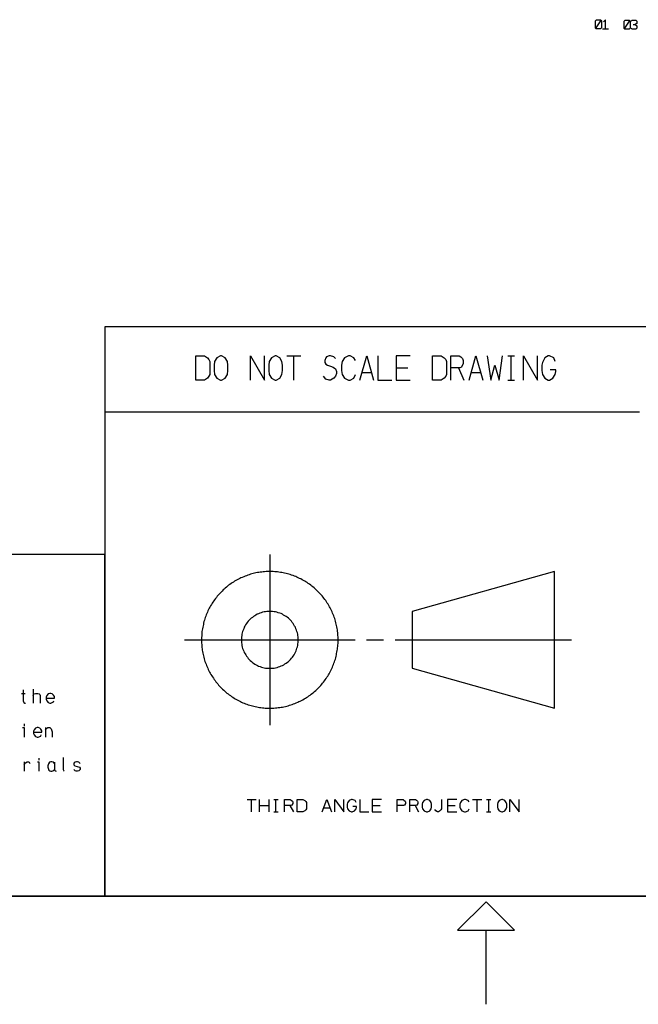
# Model space of a CAD drawing. Extents: x 0 to 1189, y 35 to 806.
# Tile 5 of 18: x 482 to 631, y 35 to 273. Entities that reach past the tile are written whole.
import ezdxf

# ---------------------------------------------------------------- set-up
doc = ezdxf.new("R2010")
doc.units = 0
doc.layers.add('1', color=1, linetype='CONTINUOUS')

msp = doc.modelspace()

# ---------------------------------------------------------------- linework, layer by layer
at = {"layer": '1'}
for p, q in [((620.97, 273), (621.22, 273.28)), ((620.97, 271.08), (622.4, 273.28)), ((620.97, 271.35), (620.97, 273)), ((621.22, 271.08), (620.97, 271.35)), ((621.22, 273.28), (622.15, 273.28)), ((622.15, 273.28), (622.4, 273)), ((622.4, 271.35), (622.15, 271.08)), ((622.4, 273), (622.4, 271.35)), ((623.35, 273.28), (622.87, 272.73)), ((623.35, 271.08), (623.35, 273.28)), ((627.9, 272.9), (628.15, 273.18)), ((627.9, 270.98), (629.32, 273.18)), ((627.9, 271.25), (627.9, 272.9)), ((628.15, 270.98), (627.9, 271.25)), ((628.15, 273.18), (629.07, 273.18)), ((629.07, 273.18), (629.32, 272.9)), ((629.32, 271.25), (629.07, 270.98)), ((629.32, 272.9), (629.32, 271.25)), ((629.55, 272.9), (629.8, 273.18)), ((629.8, 270.98), (629.55, 271.25)), ((629.8, 273.18), (630.72, 273.18)), ((630.02, 272.08), (630.5, 272.08)), ((630.97, 272.35), (630.5, 272.08)), ((630.5, 272.08), (630.97, 271.8)), ((630.72, 273.18), (630.97, 272.9)), ((630.97, 271.25), (630.72, 270.98)), ((630.97, 272.9), (630.97, 272.35)), ((630.97, 271.8), (630.97, 271.25)), ((622.15, 271.08), (621.22, 271.08)), ((622.62, 271.08), (624.05, 271.08)), ((629.07, 270.98), (628.15, 270.98)), ((630.72, 270.98), (629.8, 270.98)), ((1162.45, 199.13), (502.35, 199.13)), ((502.35, 199.13), (502.35, 61.63)), ((524.38, 186.23), (524.38, 192.1)), ((524.38, 192.1), (526.43, 192.1)), ((526.43, 192.1), (527.2, 191.65)), ((527.2, 191.65), (527.53, 191.2)), ((527.53, 191.2), (527.73, 190.73)), ((527.73, 190.73), (527.73, 187.6)), ((528.88, 190.73), (528.78, 189.83)), ((529.45, 191.65), (528.88, 190.73)), ((530.3, 192.1), (529.45, 191.65)), ((530.6, 192.1), (530.3, 192.1)), ((531.45, 191.65), (530.6, 192.1)), ((531.98, 190.73), (531.45, 191.65)), ((532.13, 189.83), (531.98, 190.73)), ((537.58, 186.23), (537.58, 192.1)), ((537.58, 192.1), (540.93, 186.23)), ((540.93, 186.23), (540.93, 192.1)), ((542.08, 190.73), (541.98, 189.83)), ((542.65, 191.65), (542.08, 190.73)), ((543.5, 192.1), (542.65, 191.65)), ((543.8, 192.1), (543.5, 192.1)), ((544.65, 191.65), (543.8, 192.1)), ((545.18, 190.73), (544.65, 191.65)), ((545.33, 189.83), (545.18, 190.73)), ((546.38, 192.1), (549.73, 192.1)), ((548.05, 186.23), (548.05, 192.1)), ((555.75, 191.65), (555.55, 190.95)), ((555.55, 190.95), (555.55, 190.5)), ((555.55, 190.5), (555.75, 190.05)), ((555.93, 191.88), (555.75, 191.65)), ((556.55, 192.1), (555.93, 191.88)), ((556.93, 192.1), (556.55, 192.1)), ((557.73, 191.88), (556.93, 192.1)), ((558.15, 191.43), (557.73, 191.88)), ((559.75, 190.73), (559.58, 189.83)), ((560.3, 191.65), (559.75, 190.73)), ((561.25, 192.1), (560.3, 191.65)), ((561.63, 192.1), (561.25, 192.1)), ((562.55, 191.65), (561.63, 192.1)), ((562.93, 190.95), (562.55, 191.65)), ((563.98, 186.23), (565.65, 192.1)), ((565.65, 192.1), (567.33, 186.23)), ((568.38, 192.1), (568.38, 186.23)), ((576.13, 192.1), (572.78, 192.1)), ((572.78, 192.1), (572.78, 186.23)), ((581.58, 186.23), (581.58, 192.1)), ((581.58, 192.1), (583.63, 192.1)), ((583.63, 192.1), (584.4, 191.65)), ((584.4, 191.65), (584.75, 191.2)), ((584.75, 191.2), (584.93, 190.73)), ((584.93, 190.73), (584.93, 187.6)), ((585.98, 186.23), (585.98, 192.1)), ((585.98, 192.1), (588.03, 192.1)), ((588.03, 192.1), (588.38, 191.88)), ((588.38, 191.88), (588.8, 191.43)), ((588.95, 190.28), (588.58, 189.35)), ((588.8, 191.43), (588.95, 190.95)), ((588.95, 190.95), (588.95, 190.28)), ((590.38, 186.23), (592.05, 192.1)), ((592.05, 192.1), (593.73, 186.23)), ((594.78, 192.1), (595.63, 186.23)), ((597.65, 186.23), (598.48, 192.1)), ((599.78, 192.1), (601.35, 192.1)), ((600.6, 186.23), (600.6, 192.1)), ((603.58, 186.23), (603.58, 192.1)), ((603.58, 192.1), (606.95, 186.23)), ((606.95, 186.23), (606.95, 192.1)), ((608.1, 190.5), (607.98, 189.83)), ((608.68, 191.65), (608.1, 190.5)), ((609.5, 192.1), (608.68, 191.65)), ((609.8, 192.1), (609.5, 192.1)), ((610.85, 191.65), (609.8, 192.1)), ((611.18, 190.73), (610.85, 191.65)), ((528.78, 189.83), (528.78, 188.53)), ((528.78, 188.53), (528.88, 187.6)), ((531.98, 187.6), (532.13, 188.53)), ((532.13, 188.53), (532.13, 189.83)), ((541.98, 189.83), (541.98, 188.53)), ((541.98, 188.53), (542.08, 187.6)), ((545.18, 187.6), (545.33, 188.53)), ((545.33, 188.53), (545.33, 189.83)), ((555.75, 190.05), (556.15, 189.83)), ((556.15, 189.83), (556.93, 189.58)), ((556.93, 189.58), (557.55, 189.35)), ((557.55, 189.35), (558.15, 188.98)), ((558.15, 188.98), (558.35, 188.28)), ((558.35, 188.28), (558.35, 187.83)), ((559.58, 189.83), (559.58, 188.53)), ((559.58, 188.53), (559.75, 187.6)), ((564.48, 188.05), (566.83, 188.05)), ((572.78, 189.2), (575.6, 189.2)), ((588.2, 189.2), (585.98, 189.2)), ((587.85, 189.2), (589.15, 186.23)), ((588.58, 189.35), (588.2, 189.2)), ((590.88, 188.05), (593.25, 188.05)), ((595.63, 186.23), (596.6, 189.83)), ((596.6, 189.83), (597.65, 186.23)), ((607.98, 189.83), (607.98, 188.53)), ((607.98, 188.53), (608.1, 187.6)), ((611.35, 188.75), (610, 188.75)), ((611.18, 187.6), (611.35, 188.28)), ((611.35, 188.28), (611.35, 188.75)), ((526.43, 186.23), (524.38, 186.23)), ((527.2, 186.68), (526.43, 186.23)), ((527.53, 187.15), (527.2, 186.68)), ((527.73, 187.6), (527.53, 187.15)), ((528.88, 187.6), (529.45, 186.68)), ((529.45, 186.68), (530.3, 186.23)), ((530.3, 186.23), (530.6, 186.23)), ((530.6, 186.23), (531.45, 186.68)), ((531.45, 186.68), (531.98, 187.6)), ((542.08, 187.6), (542.65, 186.68)), ((542.65, 186.68), (543.5, 186.23)), ((543.5, 186.23), (543.8, 186.23)), ((543.8, 186.23), (544.65, 186.68)), ((544.65, 186.68), (545.18, 187.6)), ((555.75, 186.45), (555.18, 187.15)), ((556.55, 186.23), (555.75, 186.45)), ((556.93, 186.23), (556.55, 186.23)), ((557.73, 186.68), (556.93, 186.23)), ((558.15, 187.15), (557.73, 186.68)), ((558.35, 187.83), (558.15, 187.15)), ((559.75, 187.6), (560.3, 186.68)), ((560.3, 186.68), (561.25, 186.23)), ((561.25, 186.23), (561.63, 186.23)), ((561.63, 186.23), (562.55, 186.68)), ((562.55, 186.68), (562.93, 187.6)), ((568.38, 186.23), (571.73, 186.23)), ((572.78, 186.23), (576.13, 186.23)), ((583.63, 186.23), (581.58, 186.23)), ((584.4, 186.68), (583.63, 186.23)), ((584.75, 187.15), (584.4, 186.68)), ((584.93, 187.6), (584.75, 187.15)), ((599.78, 186.23), (601.35, 186.23)), ((608.1, 187.6), (608.68, 186.68)), ((608.68, 186.68), (609.5, 186.23)), ((609.5, 186.23), (609.8, 186.23)), ((609.8, 186.23), (610.65, 186.68)), ((610.65, 186.68), (611.18, 187.6)), ((631.62, 178.5), (502.35, 178.5)), ((502.35, 144.13), (331.82, 144.13)), ((502.35, 61.63), (502.35, 144.13)), ((542.25, 144.13), (542.25, 102.88)), ((534.35, 138), (534.05, 137.83)), ((534.65, 138.15), (534.35, 138)), ((534.98, 138.3), (534.65, 138.15)), ((535.28, 138.45), (534.98, 138.3)), ((535.6, 138.6), (535.28, 138.45)), ((535.93, 138.75), (535.6, 138.6)), ((536.25, 138.88), (535.93, 138.75)), ((536.58, 139), (536.25, 138.88)), ((536.9, 139.1), (536.58, 139)), ((537.23, 139.23), (536.9, 139.1)), ((537.55, 139.33), (537.23, 139.23)), ((537.9, 139.43), (537.55, 139.33)), ((538.23, 139.5), (537.9, 139.43)), ((538.58, 139.58), (538.23, 139.5)), ((538.9, 139.65), (538.58, 139.58)), ((539.25, 139.73), (538.9, 139.65)), ((539.6, 139.78), (539.25, 139.73)), ((539.95, 139.85), (539.6, 139.78)), ((540.3, 139.88), (539.95, 139.85)), ((540.63, 139.93), (540.3, 139.88)), ((540.98, 139.95), (540.63, 139.93)), ((541.33, 139.98), (540.98, 139.95)), ((541.68, 140), (541.33, 139.98)), ((542.03, 140), (541.68, 140)), ((542.38, 140), (542.03, 140)), ((542.73, 140), (542.38, 140)), ((543.08, 139.98), (542.73, 140)), ((543.43, 139.95), (543.08, 139.98)), ((543.78, 139.93), (543.43, 139.95)), ((544.13, 139.9), (543.78, 139.93)), ((544.45, 139.85), (544.13, 139.9)), ((544.8, 139.8), (544.45, 139.85)), ((545.15, 139.75), (544.8, 139.8)), ((545.5, 139.68), (545.15, 139.75)), ((545.83, 139.6), (545.5, 139.68)), ((546.18, 139.53), (545.83, 139.6)), ((546.5, 139.45), (546.18, 139.53)), ((546.85, 139.35), (546.5, 139.45)), ((547.18, 139.25), (546.85, 139.35)), ((547.5, 139.13), (547.18, 139.25)), ((547.85, 139.03), (547.5, 139.13)), ((548.18, 138.9), (547.85, 139.03)), ((548.5, 138.78), (548.18, 138.9)), ((548.8, 138.63), (548.5, 138.78)), ((549.13, 138.5), (548.8, 138.63)), ((549.45, 138.35), (549.13, 138.5)), ((549.75, 138.2), (549.45, 138.35)), ((550.08, 138.03), (549.75, 138.2)), ((550.38, 137.85), (550.08, 138.03)), ((611, 140), (576.63, 130.38)), ((611, 107), (611, 140)), ((530.98, 135.55), (530.73, 135.3)), ((531.23, 135.78), (530.98, 135.55)), ((531.48, 136), (531.23, 135.78)), ((531.75, 136.23), (531.48, 136)), ((532.03, 136.45), (531.75, 136.23)), ((532.3, 136.68), (532.03, 136.45)), ((532.58, 136.88), (532.3, 136.68)), ((532.88, 137.08), (532.58, 136.88)), ((533.15, 137.28), (532.88, 137.08)), ((533.45, 137.45), (533.15, 137.28)), ((533.75, 137.65), (533.45, 137.45)), ((534.05, 137.83), (533.75, 137.65)), ((550.68, 137.68), (550.38, 137.85)), ((550.98, 137.5), (550.68, 137.68)), ((551.25, 137.33), (550.98, 137.5)), ((551.55, 137.13), (551.25, 137.33)), ((551.83, 136.93), (551.55, 137.13)), ((552.13, 136.73), (551.83, 136.93)), ((552.4, 136.5), (552.13, 136.73)), ((552.68, 136.3), (552.4, 136.5)), ((552.93, 136.08), (552.68, 136.3)), ((553.2, 135.85), (552.93, 136.08)), ((553.45, 135.6), (553.2, 135.85)), ((553.7, 135.38), (553.45, 135.6)), ((528.9, 133.2), (528.7, 132.93)), ((529.1, 133.48), (528.9, 133.2)), ((529.33, 133.75), (529.1, 133.48)), ((529.53, 134.03), (529.33, 133.75)), ((529.75, 134.3), (529.53, 134.03)), ((530, 134.55), (529.75, 134.3)), ((530.23, 134.8), (530, 134.55)), ((530.48, 135.05), (530.23, 134.8)), ((530.73, 135.3), (530.48, 135.05)), ((553.95, 135.13), (553.7, 135.38)), ((554.2, 134.88), (553.95, 135.13)), ((554.45, 134.63), (554.2, 134.88)), ((554.68, 134.35), (554.45, 134.63)), ((554.9, 134.1), (554.68, 134.35)), ((555.13, 133.83), (554.9, 134.1)), ((555.33, 133.55), (555.13, 133.83)), ((555.55, 133.28), (555.33, 133.55)), ((555.75, 132.98), (555.55, 133.28)), ((527.45, 130.83), (527.3, 130.5)), ((527.6, 131.13), (527.45, 130.83)), ((527.78, 131.43), (527.6, 131.13)), ((527.95, 131.75), (527.78, 131.43)), ((528.13, 132.05), (527.95, 131.75)), ((528.3, 132.33), (528.13, 132.05)), ((528.5, 132.63), (528.3, 132.33)), ((528.7, 132.93), (528.5, 132.63)), ((555.95, 132.7), (555.75, 132.98)), ((556.13, 132.4), (555.95, 132.7)), ((556.33, 132.1), (556.13, 132.4)), ((556.5, 131.8), (556.33, 132.1)), ((556.68, 131.5), (556.5, 131.8)), ((556.83, 131.2), (556.68, 131.5)), ((557, 130.9), (556.83, 131.2)), ((557.15, 130.58), (557, 130.9)), ((526.53, 128.55), (526.43, 128.23)), ((526.65, 128.9), (526.53, 128.55)), ((526.78, 129.23), (526.65, 128.9)), ((526.88, 129.55), (526.78, 129.23)), ((527.03, 129.88), (526.88, 129.55)), ((527.15, 130.18), (527.03, 129.88)), ((527.3, 130.5), (527.15, 130.18)), ((537.5, 128.48), (537.25, 128.23)), ((537.75, 128.7), (537.5, 128.48)), ((538.03, 128.93), (537.75, 128.7)), ((538.3, 129.13), (538.03, 128.93)), ((538.6, 129.33), (538.3, 129.13)), ((538.9, 129.5), (538.6, 129.33)), ((539.2, 129.68), (538.9, 129.5)), ((539.53, 129.8), (539.2, 129.68)), ((539.85, 129.95), (539.53, 129.8)), ((540.18, 130.05), (539.85, 129.95)), ((540.5, 130.15), (540.18, 130.05)), ((540.85, 130.23), (540.5, 130.15)), ((541.2, 130.3), (540.85, 130.23)), ((541.55, 130.35), (541.2, 130.3)), ((541.88, 130.38), (541.55, 130.35)), ((542.23, 130.38), (541.88, 130.38)), ((542.58, 130.38), (542.23, 130.38)), ((542.93, 130.35), (542.58, 130.38)), ((543.28, 130.3), (542.93, 130.35)), ((543.63, 130.23), (543.28, 130.3)), ((543.95, 130.15), (543.63, 130.23)), ((544.3, 130.05), (543.95, 130.15)), ((544.63, 129.95), (544.3, 130.05)), ((544.95, 129.83), (544.63, 129.95)), ((545.28, 129.68), (544.95, 129.83)), ((545.58, 129.5), (545.28, 129.68)), ((545.88, 129.33), (545.58, 129.5)), ((546.18, 129.15), (545.88, 129.33)), ((546.45, 128.95), (546.18, 129.15)), ((546.73, 128.73), (546.45, 128.95)), ((546.98, 128.48), (546.73, 128.73)), ((547.23, 128.25), (546.98, 128.48)), ((557.3, 130.25), (557.15, 130.58)), ((557.43, 129.95), (557.3, 130.25)), ((557.58, 129.63), (557.43, 129.95)), ((557.7, 129.3), (557.58, 129.63)), ((557.8, 128.98), (557.7, 129.3)), ((557.93, 128.65), (557.8, 128.98)), ((558.03, 128.3), (557.93, 128.65)), ((576.63, 130.38), (576.63, 116.63)), ((525.95, 126.2), (525.9, 125.85)), ((526.03, 126.53), (525.95, 126.2)), ((526.1, 126.88), (526.03, 126.53)), ((526.18, 127.23), (526.1, 126.88)), ((526.25, 127.55), (526.18, 127.23)), ((526.33, 127.9), (526.25, 127.55)), ((526.43, 128.23), (526.33, 127.9)), ((535.93, 126.2), (535.8, 125.88)), ((536.08, 126.53), (535.93, 126.2)), ((536.23, 126.83), (536.08, 126.53)), ((536.4, 127.13), (536.23, 126.83)), ((536.6, 127.43), (536.4, 127.13)), ((536.8, 127.7), (536.6, 127.43)), ((537.03, 127.98), (536.8, 127.7)), ((537.25, 128.23), (537.03, 127.98)), ((547.45, 127.98), (547.23, 128.25)), ((547.68, 127.7), (547.45, 127.98)), ((547.88, 127.43), (547.68, 127.7)), ((548.08, 127.13), (547.88, 127.43)), ((548.25, 126.83), (548.08, 127.13)), ((548.43, 126.53), (548.25, 126.83)), ((548.55, 126.2), (548.43, 126.53)), ((548.7, 125.88), (548.55, 126.2)), ((558.13, 127.98), (558.03, 128.3)), ((558.23, 127.63), (558.13, 127.98)), ((558.3, 127.3), (558.23, 127.63)), ((558.38, 126.95), (558.3, 127.3)), ((558.45, 126.63), (558.38, 126.95)), ((558.5, 126.28), (558.45, 126.63)), ((558.58, 125.93), (558.5, 126.28)), ((525.78, 124.45), (525.75, 124.1)), ((525.75, 124.1), (525.75, 123.75)), ((525.75, 123.75), (525.75, 123.43)), ((525.8, 124.8), (525.78, 124.45)), ((525.83, 125.15), (525.8, 124.8)), ((525.85, 125.5), (525.83, 125.15)), ((525.9, 125.85), (525.85, 125.5)), ((535.4, 124.18), (535.38, 123.83)), ((535.38, 123.83), (535.38, 123.48)), ((535.45, 124.53), (535.4, 124.18)), ((535.5, 124.88), (535.45, 124.53)), ((535.58, 125.2), (535.5, 124.88)), ((535.68, 125.55), (535.58, 125.2)), ((535.8, 125.88), (535.68, 125.55)), ((548.8, 125.55), (548.7, 125.88)), ((548.9, 125.23), (548.8, 125.55)), ((548.98, 124.88), (548.9, 125.23)), ((549.05, 124.55), (548.98, 124.88)), ((549.08, 124.2), (549.05, 124.55)), ((549.1, 123.85), (549.08, 124.2)), ((549.13, 123.5), (549.1, 123.85)), ((558.6, 125.58), (558.58, 125.93)), ((558.65, 125.23), (558.6, 125.58)), ((558.68, 124.9), (558.65, 125.23)), ((558.7, 124.55), (558.68, 124.9)), ((558.73, 124.2), (558.7, 124.55)), ((558.75, 123.85), (558.73, 124.2)), ((558.75, 123.5), (558.75, 123.85)), ((521.63, 123.5), (562.88, 123.5)), ((525.75, 123.43), (525.75, 123.08)), ((525.75, 123.08), (525.75, 122.73)), ((525.75, 122.73), (525.78, 122.38)), ((525.78, 122.38), (525.8, 122.03)), ((525.8, 122.03), (525.85, 121.68)), ((525.85, 121.68), (525.88, 121.33)), ((525.88, 121.33), (525.93, 120.98)), ((535.38, 123.48), (535.38, 123.13)), ((535.38, 123.13), (535.4, 122.78)), ((535.4, 122.78), (535.45, 122.45)), ((535.45, 122.45), (535.5, 122.1)), ((535.5, 122.1), (535.6, 121.75)), ((535.6, 121.75), (535.68, 121.43)), ((535.68, 121.43), (535.8, 121.1)), ((548.7, 121.15), (548.8, 121.48)), ((548.8, 121.48), (548.9, 121.8)), ((548.9, 121.8), (548.98, 122.15)), ((548.98, 122.15), (549.05, 122.5)), ((549.05, 122.5), (549.08, 122.83)), ((549.08, 122.83), (549.1, 123.18)), ((549.1, 123.18), (549.13, 123.5)), ((558.6, 121.23), (558.63, 121.58)), ((558.63, 121.58), (558.68, 121.93)), ((558.68, 121.93), (558.7, 122.28)), ((558.7, 122.28), (558.73, 122.63)), ((558.73, 122.98), (558.75, 123.33)), ((558.73, 122.63), (558.73, 122.98)), ((558.75, 123.33), (558.75, 123.5)), ((565.63, 123.5), (569.75, 123.5)), ((572.5, 123.5), (615.13, 123.5)), ((525.93, 120.98), (526, 120.65)), ((526, 120.65), (526.05, 120.3)), ((526.05, 120.3), (526.13, 119.95)), ((526.13, 119.95), (526.2, 119.63)), ((526.2, 119.63), (526.3, 119.28)), ((526.3, 119.28), (526.38, 118.95)), ((526.38, 118.95), (526.48, 118.6)), ((535.8, 121.1), (535.93, 120.78)), ((535.93, 120.78), (536.08, 120.45)), ((536.08, 120.45), (536.25, 120.15)), ((536.25, 120.15), (536.43, 119.85)), ((536.43, 119.85), (536.6, 119.55)), ((536.6, 119.55), (536.83, 119.28)), ((536.83, 119.28), (537.05, 119)), ((537.05, 119), (537.28, 118.75)), ((547.25, 118.78), (547.48, 119.05)), ((547.48, 119.05), (547.7, 119.3)), ((547.7, 119.3), (547.9, 119.6)), ((547.9, 119.6), (548.1, 119.88)), ((548.1, 119.88), (548.28, 120.18)), ((548.28, 120.18), (548.43, 120.5)), ((548.43, 120.5), (548.58, 120.83)), ((548.58, 120.83), (548.7, 121.15)), ((558.08, 118.85), (558.18, 119.18)), ((558.18, 119.18), (558.25, 119.53)), ((558.25, 119.53), (558.35, 119.85)), ((558.35, 119.85), (558.4, 120.2)), ((558.4, 120.2), (558.48, 120.55)), ((558.48, 120.55), (558.53, 120.9)), ((558.53, 120.9), (558.6, 121.23)), ((526.48, 118.6), (526.58, 118.28)), ((526.58, 118.28), (526.7, 117.95)), ((526.7, 117.95), (526.83, 117.63)), ((526.83, 117.63), (526.95, 117.3)), ((526.95, 117.3), (527.08, 116.98)), ((527.08, 116.98), (527.23, 116.65)), ((527.23, 116.65), (527.38, 116.35)), ((537.28, 118.75), (537.53, 118.5)), ((537.53, 118.5), (537.78, 118.28)), ((537.78, 118.28), (538.05, 118.05)), ((538.05, 118.05), (538.33, 117.85)), ((538.33, 117.85), (538.63, 117.65)), ((538.63, 117.65), (538.93, 117.48)), ((538.93, 117.48), (539.23, 117.33)), ((539.23, 117.33), (539.55, 117.18)), ((539.55, 117.18), (539.88, 117.05)), ((539.88, 117.05), (540.2, 116.93)), ((540.2, 116.93), (540.55, 116.83)), ((540.55, 116.83), (540.88, 116.75)), ((540.88, 116.75), (541.23, 116.7)), ((541.23, 116.7), (541.58, 116.65)), ((541.58, 116.65), (541.93, 116.63)), ((541.93, 116.63), (542.28, 116.63)), ((542.28, 116.63), (542.63, 116.63)), ((542.63, 116.63), (542.98, 116.65)), ((542.98, 116.65), (543.3, 116.7)), ((543.3, 116.7), (543.65, 116.78)), ((543.65, 116.78), (544, 116.85)), ((544, 116.85), (544.33, 116.95)), ((544.33, 116.95), (544.65, 117.05)), ((544.65, 117.05), (544.98, 117.2)), ((544.98, 117.2), (545.3, 117.33)), ((545.3, 117.33), (545.6, 117.5)), ((545.6, 117.5), (545.9, 117.68)), ((545.9, 117.68), (546.2, 117.88)), ((546.2, 117.88), (546.48, 118.08)), ((546.48, 118.08), (546.75, 118.3)), ((546.75, 118.3), (547, 118.53)), ((547, 118.53), (547.25, 118.78)), ((557.08, 116.25), (557.23, 116.58)), ((557.23, 116.58), (557.38, 116.88)), ((557.38, 116.88), (557.5, 117.2)), ((557.5, 117.2), (557.63, 117.53)), ((557.63, 117.53), (557.75, 117.85)), ((557.75, 117.85), (557.88, 118.18)), ((557.88, 118.18), (557.98, 118.53)), ((557.98, 118.53), (558.08, 118.85)), ((576.63, 116.63), (611, 107)), ((527.38, 116.35), (527.53, 116.03)), ((527.53, 116.03), (527.7, 115.73)), ((527.7, 115.73), (527.85, 115.43)), ((527.85, 115.43), (528.03, 115.1)), ((528.03, 115.1), (528.2, 114.83)), ((528.2, 114.83), (528.4, 114.53)), ((528.4, 114.53), (528.6, 114.23)), ((528.6, 114.23), (528.8, 113.95)), ((555.65, 113.88), (555.85, 114.15)), ((555.85, 114.15), (556.03, 114.45)), ((556.03, 114.45), (556.23, 114.73)), ((556.23, 114.73), (556.4, 115.03)), ((556.4, 115.03), (556.58, 115.33)), ((556.58, 115.33), (556.75, 115.63)), ((556.75, 115.63), (556.93, 115.95)), ((556.93, 115.95), (557.08, 116.25)), ((528.8, 113.95), (529, 113.65)), ((529, 113.65), (529.2, 113.38)), ((529.2, 113.38), (529.43, 113.1)), ((529.43, 113.1), (529.65, 112.85)), ((529.65, 112.85), (529.88, 112.58)), ((529.88, 112.58), (530.1, 112.33)), ((530.1, 112.33), (530.35, 112.08)), ((530.35, 112.08), (530.58, 111.83)), ((530.58, 111.83), (530.83, 111.58)), ((553.83, 111.75), (554.08, 112)), ((554.08, 112), (554.33, 112.25)), ((554.33, 112.25), (554.55, 112.5)), ((554.55, 112.5), (554.78, 112.78)), ((554.78, 112.78), (555, 113.03)), ((555, 113.03), (555.23, 113.3)), ((555.23, 113.3), (555.43, 113.58)), ((555.43, 113.58), (555.65, 113.88)), ((482.25, 110.55), (483.13, 110.55)), ((482.68, 111.45), (482.68, 108.78)), ((485.03, 111.58), (485.03, 108.25)), ((485.03, 110.03), (485.15, 110.28)), ((485.15, 110.28), (485.3, 110.43)), ((485.3, 110.43), (485.65, 110.55)), ((485.65, 110.55), (486.15, 110.55)), ((486.15, 110.55), (486.5, 110.43)), ((486.5, 110.43), (486.65, 110.28)), ((486.65, 110.28), (486.78, 110.03)), ((486.78, 110.03), (486.78, 108.25)), ((488.33, 110.03), (488.18, 109.68)), ((488.18, 109.68), (488.18, 109.15)), ((488.18, 109.43), (490.18, 109.43)), ((488.68, 110.43), (488.33, 110.03)), ((489.05, 110.55), (488.68, 110.43)), ((489.3, 110.55), (489.05, 110.55)), ((489.68, 110.43), (489.3, 110.55)), ((489.95, 110.15), (489.68, 110.43)), ((490.18, 109.8), (489.95, 110.15)), ((490.18, 109.43), (490.18, 109.8)), ((530.83, 111.58), (531.1, 111.33)), ((531.1, 111.33), (531.35, 111.1)), ((531.35, 111.1), (531.63, 110.88)), ((531.63, 110.88), (531.88, 110.65)), ((531.88, 110.65), (532.15, 110.43)), ((532.15, 110.43), (532.43, 110.23)), ((532.43, 110.23), (532.73, 110.03)), ((532.73, 110.03), (533, 109.83)), ((533, 109.83), (533.3, 109.63)), ((533.3, 109.63), (533.6, 109.45)), ((533.6, 109.45), (533.88, 109.28)), ((550.53, 109.23), (550.83, 109.4)), ((550.83, 109.4), (551.1, 109.58)), ((551.1, 109.58), (551.4, 109.78)), ((551.4, 109.78), (551.7, 109.98)), ((551.7, 109.98), (551.98, 110.18)), ((551.98, 110.18), (552.25, 110.38)), ((552.25, 110.38), (552.53, 110.6)), ((552.53, 110.6), (552.8, 110.8)), ((552.8, 110.8), (553.08, 111.05)), ((553.08, 111.05), (553.33, 111.28)), ((553.33, 111.28), (553.58, 111.5)), ((553.58, 111.5), (553.83, 111.75)), ((482.68, 108.78), (482.8, 108.38)), ((482.8, 108.38), (483.03, 108.25)), ((483.03, 108.25), (483.23, 108.25)), ((488.18, 109.15), (488.33, 108.78)), ((488.33, 108.78), (488.68, 108.38)), ((488.68, 108.38), (489.05, 108.25)), ((489.05, 108.25), (489.3, 108.25)), ((489.3, 108.25), (489.68, 108.38)), ((489.68, 108.38), (489.95, 108.5)), ((489.95, 108.5), (490.05, 108.78)), ((533.88, 109.28), (534.2, 109.1)), ((534.2, 109.1), (534.5, 108.93)), ((534.5, 108.93), (534.8, 108.78)), ((534.8, 108.78), (535.13, 108.6)), ((535.13, 108.6), (535.43, 108.48)), ((535.43, 108.48), (535.75, 108.33)), ((535.75, 108.33), (536.08, 108.2)), ((536.08, 108.2), (536.4, 108.08)), ((536.4, 108.08), (536.73, 107.95)), ((536.73, 107.95), (537.05, 107.83)), ((537.05, 107.83), (537.4, 107.73)), ((537.4, 107.73), (537.73, 107.63)), ((537.73, 107.63), (538.05, 107.53)), ((538.05, 107.53), (538.4, 107.45)), ((538.4, 107.45), (538.73, 107.38)), ((538.73, 107.38), (539.08, 107.3)), ((539.08, 107.3), (539.43, 107.25)), ((539.43, 107.25), (539.78, 107.18)), ((539.78, 107.18), (540.1, 107.13)), ((540.1, 107.13), (540.45, 107.1)), ((540.45, 107.1), (540.8, 107.05)), ((540.8, 107.05), (541.15, 107.03)), ((541.15, 107.03), (541.5, 107)), ((542.9, 107), (543.25, 107.03)), ((543.25, 107.03), (543.58, 107.05)), ((543.58, 107.05), (543.93, 107.08)), ((543.93, 107.08), (544.28, 107.13)), ((544.28, 107.13), (544.63, 107.18)), ((544.63, 107.18), (544.98, 107.23)), ((544.98, 107.23), (545.33, 107.28)), ((545.33, 107.28), (545.65, 107.35)), ((545.65, 107.35), (546, 107.43)), ((546, 107.43), (546.33, 107.5)), ((546.33, 107.5), (546.68, 107.6)), ((546.68, 107.6), (547, 107.7)), ((547, 107.7), (547.33, 107.8)), ((547.33, 107.8), (547.68, 107.9)), ((547.68, 107.9), (548, 108.03)), ((548, 108.03), (548.33, 108.15)), ((548.33, 108.15), (548.65, 108.28)), ((548.65, 108.28), (548.98, 108.43)), ((548.98, 108.43), (549.28, 108.58)), ((549.28, 108.58), (549.6, 108.73)), ((549.6, 108.73), (549.9, 108.88)), ((549.9, 108.88), (550.2, 109.05)), ((550.2, 109.05), (550.53, 109.23)), ((541.5, 107), (541.85, 107)), ((541.85, 107), (542.2, 107)), ((542.2, 107), (542.55, 107)), ((542.55, 107), (542.9, 107)), ((482.5, 102.3), (482.85, 102.3)), ((482.85, 103.2), (482.85, 102.68)), ((482.85, 102.3), (482.85, 100)), ((486.03, 102.3), (485.65, 102.18)), ((486.28, 102.3), (486.03, 102.3)), ((486.65, 102.18), (486.28, 102.3)), ((488.05, 102.3), (488.05, 100)), ((488.4, 102.18), (488.63, 102.3)), ((488.63, 102.3), (489.08, 102.3)), ((489.08, 102.3), (489.28, 102.18)), ((485.3, 101.78), (485.15, 101.43)), ((485.15, 101.43), (485.15, 100.9)), ((485.15, 101.18), (487.15, 101.18)), ((485.15, 100.9), (485.3, 100.53)), ((485.65, 102.18), (485.3, 101.78)), ((485.3, 100.53), (485.65, 100.13)), ((485.65, 100.13), (486.03, 100)), ((486.03, 100), (486.28, 100)), ((486.28, 100), (486.65, 100.13)), ((486.93, 101.9), (486.65, 102.18)), ((486.65, 100.13), (486.93, 100.25)), ((487.15, 101.55), (486.93, 101.9)), ((486.93, 100.25), (487.03, 100.53)), ((487.15, 101.18), (487.15, 101.55)), ((488.05, 101.78), (488.4, 102.18)), ((489.28, 102.18), (489.4, 102.03)), ((489.4, 102.03), (489.5, 101.78)), ((489.5, 101.78), (489.65, 101.3)), ((489.65, 101.3), (489.65, 100)), ((482.9, 94.05), (482.9, 91.75)), ((482.9, 93.43), (483.23, 93.78)), ((483.23, 93.78), (483.58, 94.05)), ((483.58, 94.05), (483.9, 94.05)), ((483.9, 94.05), (484.13, 93.93)), ((484.13, 93.93), (484.25, 93.65)), ((486.08, 94.05), (486.43, 94.05)), ((486.43, 94.95), (486.43, 94.43)), ((486.43, 94.05), (486.43, 91.75)), ((488.73, 93.53), (488.6, 93.05)), ((488.6, 93.05), (488.6, 92.78)), ((488.6, 92.78), (488.73, 92.28)), ((488.98, 93.93), (488.73, 93.53)), ((489.35, 94.05), (488.98, 93.93)), ((489.6, 94.05), (489.35, 94.05)), ((489.98, 93.93), (489.6, 94.05)), ((490.23, 93.65), (489.98, 93.93)), ((490.23, 93.93), (490.23, 92.15)), ((492.3, 95.08), (492.3, 92.15)), ((495, 93.78), (494.9, 93.53)), ((494.9, 93.53), (494.9, 93.3)), ((494.9, 93.3), (495.13, 93.05)), ((495.23, 93.93), (495, 93.78)), ((495.13, 93.05), (496.25, 92.78)), ((495.55, 94.05), (495.23, 93.93)), ((495.78, 94.05), (495.55, 94.05)), ((496.1, 93.93), (495.78, 94.05)), ((496.45, 93.65), (496.1, 93.93)), ((496.25, 92.78), (496.45, 92.53)), ((488.73, 92.28), (488.88, 92)), ((488.88, 92), (489.1, 91.88)), ((489.1, 91.88), (489.35, 91.75)), ((489.35, 91.75), (489.6, 91.75)), ((489.6, 91.75), (489.85, 91.88)), ((489.85, 91.88), (490.08, 92)), ((490.08, 92), (490.23, 92.15)), ((490.23, 92.15), (490.35, 91.88)), ((490.35, 91.88), (490.6, 91.75)), ((492.3, 92.15), (492.43, 91.88)), ((492.43, 91.88), (492.53, 91.75)), ((495.23, 91.88), (494.9, 92.15)), ((495.45, 91.75), (495.23, 91.88)), ((495.78, 91.75), (495.45, 91.75)), ((496.1, 91.88), (495.78, 91.75)), ((496.45, 92.15), (496.1, 91.88)), ((496.45, 92.53), (496.45, 92.15)), ((536.75, 84.93), (538.98, 84.93)), ((537.85, 81.98), (537.85, 84.93)), ((539.78, 81.98), (539.78, 84.93)), ((539.78, 83.48), (542, 83.48)), ((542, 84.93), (542, 81.98)), ((543.2, 84.93), (544.25, 84.93)), ((543.73, 81.98), (543.73, 84.93)), ((545.83, 81.98), (545.83, 84.93)), ((545.83, 84.93), (547.2, 84.93)), ((547.3, 83.48), (545.83, 83.48)), ((547.08, 83.48), (547.93, 81.98)), ((547.2, 84.93), (547.43, 84.8)), ((547.55, 83.55), (547.3, 83.48)), ((547.43, 84.8), (547.7, 84.58)), ((547.8, 84), (547.55, 83.55)), ((547.7, 84.58), (547.8, 84.35)), ((547.8, 84.35), (547.8, 84)), ((548.85, 81.98), (548.85, 84.93)), ((548.85, 84.93), (550.23, 84.93)), ((550.23, 84.93), (550.73, 84.68)), ((550.73, 84.68), (550.95, 84.45)), ((550.95, 84.45), (551.08, 84.23)), ((551.08, 84.23), (551.08, 82.65)), ((554.9, 81.98), (556.03, 84.93)), ((556.03, 84.93), (557.13, 81.98)), ((557.93, 81.98), (557.93, 84.93)), ((557.93, 84.93), (560.15, 81.98)), ((560.15, 81.98), (560.15, 84.93)), ((561.03, 84.13), (560.95, 83.78)), ((560.95, 83.78), (560.95, 83.13)), ((561.4, 84.68), (561.03, 84.13)), ((561.98, 84.93), (561.4, 84.68)), ((562.18, 84.93), (561.98, 84.93)), ((562.85, 84.68), (562.18, 84.93)), ((563.18, 83.23), (562.3, 83.23)), ((563.08, 84.23), (562.85, 84.68)), ((563.18, 83), (563.18, 83.23)), ((563.98, 84.93), (563.98, 81.98)), ((569.23, 84.93), (567, 84.93)), ((567, 84.93), (567, 81.98)), ((567, 83.48), (568.88, 83.48)), ((573.05, 81.98), (573.05, 84.93)), ((573.05, 84.93), (574.43, 84.93)), ((574.53, 83.48), (573.05, 83.48)), ((574.43, 84.93), (574.65, 84.8)), ((574.78, 83.55), (574.53, 83.48)), ((574.65, 84.8), (574.93, 84.58)), ((575.03, 84), (574.78, 83.55)), ((574.93, 84.58), (575.03, 84.35)), ((575.03, 84.35), (575.03, 84)), ((576.08, 81.98), (576.08, 84.93)), ((576.08, 84.93), (577.45, 84.93)), ((577.55, 83.48), (576.08, 83.48)), ((577.33, 83.48), (578.18, 81.98)), ((577.45, 84.93), (577.68, 84.8)), ((577.8, 83.55), (577.55, 83.48)), ((577.68, 84.8), (577.95, 84.58)), ((578.05, 84), (577.8, 83.55)), ((577.95, 84.58), (578.05, 84.35)), ((578.05, 84.35), (578.05, 84)), ((579.18, 84.23), (579.1, 83.78)), ((579.1, 83.78), (579.1, 83.13)), ((579.55, 84.68), (579.18, 84.23)), ((580.13, 84.93), (579.55, 84.68)), ((580.33, 84.93), (580.13, 84.93)), ((580.88, 84.68), (580.33, 84.93)), ((581.23, 84.23), (580.88, 84.68)), ((581.35, 83.78), (581.23, 84.23)), ((581.35, 83.13), (581.35, 83.78)), ((583.7, 84.93), (583.7, 82.65)), ((587.4, 84.93), (585.15, 84.93)), ((585.15, 84.93), (585.15, 81.98)), ((585.15, 83.48), (587.03, 83.48)), ((588.3, 84.23), (588.18, 83.78)), ((588.18, 83.78), (588.18, 83.13)), ((588.65, 84.68), (588.3, 84.23)), ((589.3, 84.93), (588.65, 84.68)), ((589.55, 84.93), (589.3, 84.93)), ((590.15, 84.68), (589.55, 84.93)), ((590.43, 84.35), (590.15, 84.68)), ((591.2, 84.93), (593.45, 84.93)), ((592.33, 81.98), (592.33, 84.93)), ((594.63, 84.93), (595.68, 84.93)), ((595.18, 81.98), (595.18, 84.93)), ((597.33, 84.23), (597.25, 83.78)), ((597.25, 83.78), (597.25, 83.13)), ((597.7, 84.68), (597.33, 84.23)), ((598.28, 84.93), (597.7, 84.68)), ((598.48, 84.93), (598.28, 84.93)), ((599.03, 84.68), (598.48, 84.93)), ((599.4, 84.23), (599.03, 84.68)), ((599.5, 83.78), (599.4, 84.23)), ((599.5, 83.13), (599.5, 83.78)), ((600.28, 81.98), (600.28, 84.93)), ((600.28, 84.93), (602.53, 81.98)), ((602.53, 81.98), (602.53, 84.93)), ((543.2, 81.98), (544.25, 81.98)), ((550.23, 81.98), (548.85, 81.98)), ((550.73, 82.2), (550.23, 81.98)), ((550.95, 82.43), (550.73, 82.2)), ((551.08, 82.65), (550.95, 82.43)), ((555.23, 82.9), (556.8, 82.9)), ((560.95, 83.13), (561.03, 82.65)), ((561.03, 82.65), (561.4, 82.2)), ((561.4, 82.2), (561.98, 81.98)), ((561.98, 81.98), (562.18, 81.98)), ((562.18, 81.98), (562.73, 82.2)), ((562.73, 82.2), (563.08, 82.65)), ((563.08, 82.65), (563.18, 83)), ((563.98, 81.98), (566.2, 81.98)), ((567, 81.98), (569.23, 81.98)), ((579.1, 83.13), (579.18, 82.65)), ((579.18, 82.65), (579.55, 82.2)), ((579.55, 82.2), (580.13, 81.98)), ((580.13, 81.98), (580.33, 81.98)), ((580.33, 81.98), (580.88, 82.2)), ((580.88, 82.2), (581.23, 82.65)), ((581.23, 82.65), (581.35, 83.13)), ((582.35, 82.2), (582.13, 82.55)), ((582.78, 81.98), (582.35, 82.2)), ((583.03, 81.98), (582.78, 81.98)), ((583.25, 82.1), (583.03, 81.98)), ((583.58, 82.43), (583.25, 82.1)), ((583.7, 82.65), (583.58, 82.43)), ((585.15, 81.98), (587.4, 81.98)), ((588.18, 83.13), (588.3, 82.65)), ((588.3, 82.65), (588.65, 82.2)), ((588.65, 82.2), (589.3, 81.98)), ((589.3, 81.98), (589.55, 81.98)), ((589.55, 81.98), (590.15, 82.2)), ((590.15, 82.2), (590.43, 82.65)), ((594.63, 81.98), (595.68, 81.98)), ((597.25, 83.13), (597.33, 82.65)), ((597.33, 82.65), (597.7, 82.2)), ((597.7, 82.2), (598.28, 81.98)), ((598.28, 81.98), (598.48, 81.98)), ((598.48, 81.98), (599.03, 82.2)), ((599.03, 82.2), (599.4, 82.65)), ((599.4, 82.65), (599.5, 83.13)), ((1162.45, 61.63), (26.55, 61.63)), ((331.82, 61.63), (502.35, 61.63)), ((502.35, 61.63), (1162.45, 61.63)), ((594.5, 60.25), (587.63, 53.35)), ((601.38, 53.35), (594.5, 60.25)), ((587.63, 53.35), (601.38, 53.35)), ((594.5, 35.48), (594.5, 53.35))]:
    msp.add_line(p, q, dxfattribs=at)

doc.saveas('drawing.dxf')
